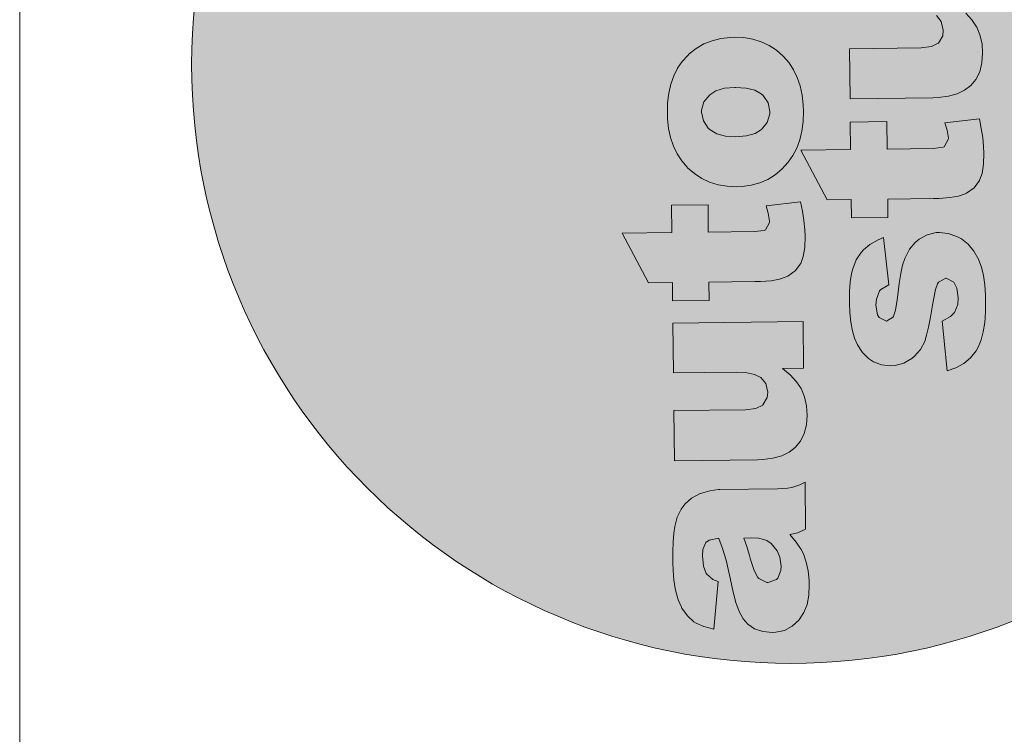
# Model space of a CAD drawing. Header units: millimetres. Extents: x -115268 to 140687, y -37779 to 24471.
# Tile 129 of 256: x 60598 to 60655, y -10677 to -10636. Entities that reach past the tile are written whole.
import ezdxf

# ---------------------------------------------------------------- set-up
doc = ezdxf.new("R2010")
doc.units = ezdxf.units.MM
doc.layers.get('0').update_dxf_attribs({"lineweight": 9})
doc.layers.add('A_CIENKA', color=7, linetype='Continuous', lineweight=9)

# ---------------------------------------------------------------- blocks, each defined once
blk = doc.blocks.new('METRYKA11')
at = {"true_color": 0x000000}
h = blk.add_hatch(color=18, dxfattribs=at)
h.dxf.hatch_style = 1
h.paths.add_polyline_path([(7511428.56, 5508702.86, 1), (7511776.45, 5508702.86, 1)])
at = {"true_color": 0xffffff}
h = blk.add_hatch(color=7, dxfattribs=at)
h.dxf.hatch_style = 1
h.paths.add_polyline_path([(7511581.88, 5508579.4), (7511581.49, 5508579.4), (7511578.94, 5508579.05), (7511576.25, 5508578.25), (7511576.14, 5508578.21), (7511573.63, 5508576.92), (7511571.76, 5508575.28), (7511570.62, 5508573.72), (7511569.49, 5508571.36), (7511568.79, 5508568.65), (7511568.5, 5508566.69), (7511568.32, 5508564.19), (7511568.21, 5508561.35), (7511568.22, 5508558.2), (7511568.28, 5508555.88), (7511568.52, 5508553.19), (7511568.9, 5508550.67), (7511568.98, 5508550.18), (7511569.72, 5508547.38), (7511570.69, 5508545.22), (7511570.83, 5508544.94), (7511572.47, 5508542.68), (7511574.32, 5508541.02), (7511574.95, 5508540.61), (7511577.24, 5508539.58), (7511580.09, 5508538.81), (7511581.36, 5508552.68), (7511579.81, 5508553.32), (7511577.92, 5508554.95), (7511577.1, 5508557.18), (7511576.78, 5508560.19), (7511576.9, 5508561.98), (7511577.82, 5508564.06), (7511578.73, 5508564.71), (7511581.55, 5508565.23), (7511582.54, 5508562.58), (7511583.31, 5508560.13), (7511583.31, 5508560.1), (7511583.75, 5508558.53), (7511584.27, 5508556.25), (7511584.97, 5508553.28), (7511585.75, 5508549.57), (7511586.49, 5508546.64), (7511587.5, 5508543.98), (7511588.65, 5508541.86), (7511590, 5508540.3), (7511591.94, 5508538.99), (7511594.34, 5508538.14), (7511597.11, 5508537.86), (7511598.09, 5508537.94), (7511600.58, 5508538.5), (7511602.81, 5508539.68), (7511604.78, 5508541.5), (7511605.02, 5508541.78), (7511606.26, 5508543.72), (7511607.15, 5508546.05), (7511607.67, 5508548.72), (7511607.81, 5508551.77), (7511607.76, 5508553), (7511607.48, 5508555.76), (7511606.93, 5508558.35), (7511606.13, 5508560.69), (7511605.48, 5508561.95), (7511604.05, 5508564.14), (7511602.13, 5508566.29), (7511604.51, 5508566.81), (7511606.74, 5508567.92), (7511606.57, 5508581.49), (7511605.04, 5508580.77), (7511602.74, 5508580.01), (7511601.51, 5508579.78), (7511598.57, 5508579.6)])
h.paths.add_polyline_path([(7511593.2, 5508565.23), (7511595.52, 5508564.56), (7511596.73, 5508563.73), (7511598.47, 5508561.62), (7511599.3, 5508559.73), (7511599.68, 5508557.11), (7511599.59, 5508555.84), (7511598.64, 5508553.62), (7511598.26, 5508553.23), (7511595.88, 5508552.36), (7511595.46, 5508552.39), (7511593.17, 5508553.56), (7511592.88, 5508553.9), (7511591.84, 5508555.89), (7511590.79, 5508559.1), (7511590.49, 5508560.22), (7511589.69, 5508562.81), (7511588.85, 5508565.32), (7511591.17, 5508565.35)], flags=16)
h.paths.add_polyline_path([(7511594.33, 5508603.93), (7511592.32, 5508602.95), (7511589.31, 5508602.56), (7511568.52, 5508602.31), (7511568.7, 5508587.76), (7511592.75, 5508588.05), (7511594.36, 5508588.11), (7511597.27, 5508588.49), (7511599.82, 5508589.19), (7511601.98, 5508590.24), (7511603.72, 5508591.62), (7511605.24, 5508593.4), (7511606.33, 5508595.62), (7511607, 5508598.15), (7511607.21, 5508601.03), (7511607, 5508603.73), (7511606.45, 5508606.31), (7511605.51, 5508608.57), (7511604.11, 5508610.67), (7511602.3, 5508612.65), (7511600.07, 5508614.58), (7511606.17, 5508614.66), (7511606.01, 5508628.19), (7511568.21, 5508627.73), (7511568.39, 5508613.25), (7511586.58, 5508613.47), (7511589.32, 5508613.36), (7511591.92, 5508612.83), (7511593.76, 5508611.91), (7511595.21, 5508610.17), (7511595.81, 5508607.66), (7511595.62, 5508606.08)])
h.paths.add_polyline_path([(7511567.8, 5508661.95), (7511567.89, 5508653.99), (7511553.52, 5508653.81), (7511561.13, 5508639.39), (7511568.07, 5508639.47), (7511568.13, 5508634.14), (7511578.76, 5508634.27), (7511578.69, 5508639.6), (7511591.98, 5508639.76), (7511593.66, 5508639.79), (7511596.71, 5508640.03), (7511599.19, 5508640.48), (7511601.11, 5508641.1), (7511601.57, 5508641.32), (7511603.72, 5508642.85), (7511605.28, 5508644.94), (7511605.34, 5508645.05), (7511606.06, 5508647.09), (7511606.48, 5508649.69), (7511606.58, 5508652.92), (7511606.49, 5508654.84), (7511606.24, 5508657.47), (7511605.86, 5508660.17), (7511605.27, 5508662.93), (7511595.29, 5508661.76), (7511595.91, 5508659.59), (7511596.3, 5508656.97), (7511595.09, 5508654.77), (7511594.74, 5508654.63), (7511591.87, 5508654.28), (7511578.51, 5508654.12), (7511578.42, 5508662.08)])
h.paths.add_polyline_path([(7511572.98, 5508705.87), (7511572.52, 5508705.45), (7511570.93, 5508703.68), (7511569.56, 5508701.7), (7511568.46, 5508699.51), (7511567.65, 5508697.08), (7511567.05, 5508694.48), (7511566.7, 5508691.67), (7511566.63, 5508688.65), (7511566.68, 5508687.04), (7511566.96, 5508684.2), (7511567.56, 5508681.58), (7511568.36, 5508679.13), (7511569.44, 5508676.87), (7511570.79, 5508674.82), (7511572.56, 5508672.79), (7511574.49, 5508671.11), (7511576.61, 5508669.73), (7511578.9, 5508668.64), (7511581.36, 5508667.86), (7511583.96, 5508667.44), (7511586.73, 5508667.3), (7511588.35, 5508667.39), (7511590.97, 5508667.77), (7511593.45, 5508668.43), (7511595.76, 5508669.44), (7511597.91, 5508670.8), (7511599.89, 5508672.44), (7511601.69, 5508674.39), (7511603.03, 5508676.33), (7511604.2, 5508678.52), (7511605.05, 5508680.91), (7511605.68, 5508683.48), (7511606.04, 5508686.22), (7511606.14, 5508689.17), (7511606.05, 5508691.09), (7511605.73, 5508693.93), (7511605.17, 5508696.59), (7511604.34, 5508699.03), (7511603.26, 5508701.26), (7511601.94, 5508703.28), (7511600.33, 5508705.12), (7511600.23, 5508705.22), (7511598.28, 5508706.92), (7511596.16, 5508708.33), (7511593.87, 5508709.39), (7511591.44, 5508710.13), (7511588.8, 5508710.59), (7511586, 5508710.7), (7511584.87, 5508710.68), (7511582.14, 5508710.33), (7511579.59, 5508709.71), (7511577.22, 5508708.77), (7511575.02, 5508707.48)])
h.paths.add_polyline_path([(7511577.07, 5508686.43), (7511576.58, 5508688.98), (7511576.58, 5508689.54), (7511577.25, 5508691.97), (7511578.91, 5508694.03), (7511580.71, 5508695.17), (7511583.16, 5508695.9), (7511586.32, 5508696.16), (7511589.51, 5508695.94), (7511592, 5508695.31), (7511593.88, 5508694.24), (7511594.41, 5508693.79), (7511595.84, 5508691.67), (7511596.32, 5508689.12), (7511596.33, 5508688.45), (7511595.62, 5508685.99), (7511593.97, 5508683.97), (7511592.09, 5508682.79), (7511589.61, 5508682.09), (7511586.52, 5508681.81), (7511583.5, 5508682.02), (7511581.01, 5508682.65), (7511579.07, 5508683.79), (7511578.5, 5508684.31)], flags=16)
h.paths.add_polyline_path([(7511566.63, 5508757.31), (7511566.8, 5508743.74), (7511572.37, 5508743.81), (7511570.67, 5508742.38), (7511568.84, 5508740.43), (7511567.49, 5508738.42), (7511566.78, 5508736.59), (7511566.25, 5508734.05), (7511566.11, 5508731.11), (7511566.24, 5508728.94), (7511566.8, 5508726.35), (7511567.74, 5508723.97), (7511569.1, 5508721.89), (7511570.88, 5508719.98), (7511571.76, 5508719.25), (7511573.7, 5508718.02), (7511575.96, 5508717.06), (7511578.49, 5508716.39), (7511581.3, 5508715.97), (7511584.35, 5508715.87), (7511587.19, 5508716.04), (7511589.96, 5508716.46), (7511592.47, 5508717.16), (7511594.74, 5508718.1), (7511596.76, 5508719.35), (7511598.11, 5508720.42), (7511599.99, 5508722.3), (7511601.43, 5508724.38), (7511602.46, 5508726.61), (7511603.06, 5508729.07), (7511603.24, 5508731.66), (7511603.04, 5508733.87), (7511602.41, 5508736.42), (7511601.36, 5508738.87), (7511601.22, 5508739.11), (7511599.76, 5508741.09), (7511597.63, 5508743.1), (7511605.48, 5508743.19), (7511605.3, 5508757.78)])
h.paths.add_polyline_path([(7511577.09, 5508733.77), (7511576.52, 5508736.39), (7511577.06, 5508738.96), (7511578.65, 5508741.04), (7511579.73, 5508741.83), (7511582.03, 5508742.7), (7511584.97, 5508743.05), (7511586.51, 5508743), (7511589.15, 5508742.43), (7511591.13, 5508741.3), (7511592.7, 5508739.29), (7511593.25, 5508736.77), (7511592.79, 5508734.2), (7511591.34, 5508732.15), (7511590.55, 5508731.58), (7511588.28, 5508730.68), (7511585.3, 5508730.32), (7511583.13, 5508730.4), (7511580.49, 5508730.93), (7511578.58, 5508731.93)], flags=16)
h.paths.add_polyline_path([(7511591.49, 5508781.03), (7511588.61, 5508781.07), (7511585.49, 5508781.28), (7511582.85, 5508781.7), (7511580.71, 5508782.34), (7511579.05, 5508783.13), (7511579.01, 5508783.19), (7511577.27, 5508785.03), (7511576.64, 5508787.51), (7511576.8, 5508788.78), (7511577.68, 5508791.59), (7511567.29, 5508795.96), (7511566.36, 5508793.88), (7511565.62, 5508791.31), (7511565.41, 5508788.92), (7511565.41, 5508788.74), (7511565.83, 5508786.05), (7511566.94, 5508783.82), (7511567.8, 5508782.85), (7511569.81, 5508781.29), (7511572.57, 5508779.82), (7511566.36, 5508779.74), (7511566.53, 5508766.18), (7511604.32, 5508766.64), (7511604.14, 5508781.19)])
h.paths.add_polyline_path([(7511578.72, 5508838.45), (7511578.34, 5508838.45), (7511575.78, 5508838.14), (7511573.09, 5508837.33), (7511572.99, 5508837.3), (7511570.48, 5508836), (7511568.61, 5508834.37), (7511567.47, 5508832.78), (7511566.34, 5508830.45), (7511565.64, 5508827.74), (7511565.34, 5508825.77), (7511565.16, 5508823.25), (7511565.06, 5508820.44), (7511565.06, 5508817.28), (7511565.12, 5508814.97), (7511565.37, 5508812.27), (7511565.75, 5508809.75), (7511565.83, 5508809.23), (7511566.56, 5508806.43), (7511567.53, 5508804.27), (7511567.68, 5508804.03), (7511569.32, 5508801.77), (7511571.16, 5508800.07), (7511571.8, 5508799.69), (7511574.09, 5508798.63), (7511576.94, 5508797.9), (7511578.21, 5508811.73), (7511576.66, 5508812.41), (7511574.77, 5508814), (7511573.95, 5508816.27), (7511573.63, 5508819.25), (7511573.75, 5508821.07), (7511574.67, 5508823.15), (7511575.57, 5508823.79), (7511578.4, 5508824.29), (7511579.38, 5508821.66), (7511580.15, 5508819.18), (7511580.15, 5508819.15), (7511580.59, 5508817.61), (7511581.11, 5508815.34), (7511581.81, 5508812.33), (7511582.59, 5508808.66), (7511583.33, 5508805.72), (7511584.34, 5508803.07), (7511585.49, 5508800.95), (7511586.84, 5508799.38), (7511588.79, 5508798.08), (7511591.18, 5508797.19), (7511593.96, 5508796.95), (7511594.94, 5508796.99), (7511597.42, 5508797.59), (7511599.65, 5508798.77), (7511601.63, 5508800.58), (7511601.87, 5508800.87), (7511603.11, 5508802.81), (7511603.99, 5508805.1), (7511604.52, 5508807.81), (7511604.66, 5508810.86), (7511604.61, 5508812.08), (7511604.33, 5508814.85), (7511603.77, 5508817.4), (7511602.97, 5508819.74), (7511602.32, 5508821.03), (7511600.9, 5508823.19), (7511598.98, 5508825.37), (7511601.35, 5508825.89), (7511603.58, 5508826.97), (7511603.42, 5508840.58), (7511601.88, 5508839.86), (7511599.58, 5508839.09), (7511598.36, 5508838.87), (7511595.41, 5508838.66)])
h.paths.add_polyline_path([(7511585.7, 5508824.37), (7511588.01, 5508824.4), (7511590.05, 5508824.28), (7511592.37, 5508823.61), (7511593.57, 5508822.82), (7511595.32, 5508820.7), (7511596.15, 5508818.82), (7511596.53, 5508816.19), (7511596.44, 5508814.89), (7511595.48, 5508812.71), (7511595.1, 5508812.32), (7511592.73, 5508811.45), (7511592.31, 5508811.48), (7511590.01, 5508812.64), (7511589.73, 5508812.95), (7511588.69, 5508814.98), (7511587.63, 5508818.19), (7511587.34, 5508819.31), (7511586.54, 5508821.89)], flags=16)
h.paths.add_polyline_path([(7511565.26, 5508870.02), (7511565.35, 5508863.12), (7511564.43, 5508863.1), (7511562.01, 5508863.25), (7511559.81, 5508864.48), (7511559.23, 5508867.21), (7511559.28, 5508868.51), (7511559.6, 5508871.43, 0.013685), (7511550.44, 5508868.83), (7511550.23, 5508866.33), (7511550.12, 5508863.91), (7511550.07, 5508861.84), (7511550.21, 5508859.42), (7511550.59, 5508856.73), (7511551.25, 5508854.63), (7511552.39, 5508852.65), (7511554.13, 5508850.85), (7511556.01, 5508849.75), (7511558.71, 5508849.01), (7511561.24, 5508848.69), (7511563.8, 5508848.58), (7511565.52, 5508848.6), (7511565.59, 5508843.17), (7511576.21, 5508843.3), (7511576.14, 5508848.73), (7511603.32, 5508849.06), (7511603.14, 5508863.58), (7511575.97, 5508863.24), (7511575.88, 5508870.15)])
h.paths.add_polyline_path([(7511621.34, 5508849.25), (7511619.99, 5508847.27), (7511618.9, 5508845.08), (7511618.05, 5508842.68), (7511617.45, 5508840.08), (7511617.13, 5508837.27), (7511617.03, 5508834.26), (7511617.09, 5508832.64), (7511617.4, 5508829.81), (7511617.96, 5508827.15), (7511618.8, 5508824.7), (7511619.87, 5508822.47), (7511621.23, 5508820.42), (7511622.98, 5508818.37), (7511624.92, 5508816.71), (7511627.04, 5508815.3), (7511629.34, 5508814.21), (7511631.77, 5508813.47), (7511634.4, 5508813.01), (7511637.17, 5508812.9), (7511638.78, 5508812.96), (7511641.41, 5508813.34), (7511643.89, 5508814.04), (7511646.19, 5508815.04), (7511648.35, 5508816.37), (7511650.29, 5508818.01), (7511652.09, 5508819.99), (7511653.47, 5508821.94), (7511654.6, 5508824.12), (7511655.49, 5508826.48), (7511656.12, 5508829.05), (7511656.47, 5508831.83), (7511656.54, 5508834.77), (7511656.48, 5508836.66), (7511656.17, 5508839.5), (7511655.58, 5508842.16), (7511654.74, 5508844.6), (7511653.69, 5508846.83), (7511652.34, 5508848.89), (7511650.77, 5508850.69), (7511650.67, 5508850.79), (7511648.72, 5508852.52), (7511646.6, 5508853.9), (7511644.3, 5508854.96), (7511641.84, 5508855.74), (7511639.21, 5508856.16), (7511636.43, 5508856.3), (7511635.31, 5508856.25), (7511632.58, 5508855.94), (7511630.03, 5508855.31), (7511627.66, 5508854.34), (7511625.46, 5508853.05), (7511623.41, 5508851.48), (7511622.93, 5508851.02)])
h.paths.add_polyline_path([(7511626.98, 5508834.59), (7511627.01, 5508835.11), (7511627.68, 5508837.58), (7511629.34, 5508839.63), (7511631.12, 5508840.74), (7511633.6, 5508841.47), (7511636.73, 5508841.76), (7511639.94, 5508841.55), (7511642.44, 5508840.91), (7511644.31, 5508839.85), (7511644.84, 5508839.36), (7511646.27, 5508837.28), (7511646.76, 5508834.72), (7511646.73, 5508834.02), (7511646.06, 5508831.59), (7511644.4, 5508829.57), (7511644.4, 5508829.54), (7511642.49, 5508828.39), (7511640.01, 5508827.66), (7511636.96, 5508827.42), (7511633.94, 5508827.59), (7511631.44, 5508828.26), (7511629.5, 5508829.39), (7511628.9, 5508829.91), (7511627.51, 5508832.03)], flags=16)
h.paths.add_polyline_path([(7511618.26, 5508805.2), (7511618.44, 5508790.72), (7511656.23, 5508791.18), (7511656.05, 5508805.66)])
h.paths.add_polyline_path([(7511604.14, 5508781.19), (7511604.32, 5508766.64), (7511622.48, 5508766.86), (7511621.93, 5508766.29), (7511620.27, 5508764.2), (7511619.07, 5508761.87), (7511618.76, 5508760.99), (7511618.16, 5508758.46), (7511617.99, 5508755.69), (7511618.19, 5508753.17), (7511618.82, 5508750.65), (7511619.83, 5508748.35), (7511621.26, 5508746.23), (7511623.11, 5508744.32), (7511624.7, 5508743.11), (7511626.78, 5508741.94), (7511629.07, 5508741.06), (7511631.64, 5508740.43), (7511634.48, 5508740.08), (7511637.57, 5508739.97), (7511639.57, 5508740.07), (7511642.33, 5508740.42), (7511644.92, 5508741.01), (7511647.36, 5508741.85), (7511649.67, 5508742.92), (7511651.79, 5508744.25), (7511652.45, 5508744.75), (7511654.29, 5508746.52), (7511655.73, 5508748.54), (7511656.76, 5508750.8), (7511657.32, 5508753.33), (7511657.5, 5508756.1), (7511657.37, 5508758.06), (7511656.81, 5508760.65), (7511655.8, 5508763.06), (7511655.02, 5508764.24), (7511653.28, 5508766.15), (7511650.94, 5508768.19), (7511656.51, 5508768.25), (7511656.35, 5508781.82)])
h.paths.add_polyline_path([(7511634.51, 5508766.76), (7511637.52, 5508767.08), (7511640.15, 5508766.93), (7511642.72, 5508766.37), (7511644.65, 5508765.29), (7511646.3, 5508763.22), (7511646.85, 5508760.7), (7511646.36, 5508758.38), (7511644.73, 5508756.33), (7511643.45, 5508755.51), (7511641.07, 5508754.74), (7511637.99, 5508754.46), (7511635.39, 5508754.57), (7511632.79, 5508755.13), (7511630.92, 5508756.09), (7511629.39, 5508757.86), (7511628.74, 5508760.41), (7511629.33, 5508763.01), (7511630.88, 5508765.1), (7511632.13, 5508765.96)], flags=16)
h.paths.add_polyline_path([(7511619.14, 5508732.77), (7511619.32, 5508718.29), (7511637.48, 5508718.51), (7511640.25, 5508718.41), (7511642.85, 5508717.91), (7511644.69, 5508716.99), (7511646.11, 5508715.25), (7511646.7, 5508712.73), (7511646.55, 5508711.12), (7511645.28, 5508709), (7511645.24, 5508709), (7511643.25, 5508707.99), (7511640.24, 5508707.64), (7511619.45, 5508707.39), (7511619.63, 5508692.84), (7511643.68, 5508693.13), (7511645.26, 5508693.19), (7511648.2, 5508693.57), (7511650.71, 5508694.27), (7511652.88, 5508695.31), (7511654.65, 5508696.67), (7511656.13, 5508698.47), (7511657.26, 5508700.69), (7511657.93, 5508703.23), (7511658.11, 5508706.07), (7511657.94, 5508708.8), (7511657.34, 5508711.39), (7511656.44, 5508713.62), (7511656.37, 5508713.76), (7511655.01, 5508715.75), (7511653.23, 5508717.69), (7511650.97, 5508719.66), (7511657.1, 5508719.73), (7511656.94, 5508733.23)])
h.paths.add_polyline_path([(7511630.4, 5508678.24), (7511630.3, 5508686.2), (7511619.71, 5508686.07), (7511619.81, 5508678.11), (7511605.4, 5508677.94), (7511613.04, 5508663.51), (7511619.99, 5508663.6), (7511620.05, 5508658.27), (7511630.64, 5508658.4), (7511630.57, 5508663.73), (7511643.9, 5508663.89), (7511645.54, 5508663.91), (7511648.63, 5508664.16), (7511651.11, 5508664.61), (7511653.03, 5508665.23), (7511653.48, 5508665.44), (7511655.64, 5508666.98), (7511657.19, 5508669.06), (7511657.94, 5508671.18), (7511658.36, 5508673.81), (7511658.46, 5508677.04), (7511658.4, 5508678.97), (7511658.16, 5508681.6), (7511657.74, 5508684.26), (7511657.18, 5508687.05), (7511647.17, 5508685.88), (7511647.83, 5508683.71), (7511648.21, 5508681.14), (7511646.97, 5508678.9), (7511646.63, 5508678.76), (7511643.79, 5508678.41)])
h.paths.add_polyline_path([(7511639.73, 5508652.13), (7511638.55, 5508651.13), (7511636.89, 5508649.15), (7511635.62, 5508646.68), (7511635.55, 5508646.47), (7511634.91, 5508644.5), (7511634.34, 5508642.07), (7511633.89, 5508639.19), (7511633.47, 5508635.89), (7511633.31, 5508634.48), (7511632.82, 5508631.5), (7511632.25, 5508629.58), (7511630.2, 5508628.24), (7511628.05, 5508629.33), (7511627.62, 5508630.1), (7511627.13, 5508632.9), (7511627.28, 5508634.69), (7511628.23, 5508637.05), (7511628.58, 5508637.51), (7511630.88, 5508638.84), (7511629.38, 5508652.56), (7511627.77, 5508651.88), (7511625.4, 5508650.52), (7511623.53, 5508648.95), (7511622.87, 5508648.24), (7511621.43, 5508646.05), (7511620.41, 5508643.51), (7511620.04, 5508642.07), (7511619.68, 5508639.72), (7511619.5, 5508636.87), (7511619.48, 5508633.51), (7511619.58, 5508630.77), (7511619.86, 5508627.94), (7511620.31, 5508625.45), (7511620.93, 5508623.32), (7511621.8, 5508621.37), (7511623.26, 5508619.18), (7511625.04, 5508617.41), (7511626.42, 5508616.48), (7511628.81, 5508615.6), (7511631.51, 5508615.32), (7511632.77, 5508615.4), (7511635.29, 5508616.06), (7511637.55, 5508617.39), (7511638.35, 5508618.1), (7511640.12, 5508620.08), (7511641.32, 5508622.41), (7511641.85, 5508624.17), (7511642.42, 5508626.49), (7511642.98, 5508629.41), (7511643.61, 5508632.89), (7511643.87, 5508634.44), (7511644.46, 5508637.46), (7511645, 5508639.11), (7511645.31, 5508639.64), (7511647.47, 5508640.83), (7511649.73, 5508639.59), (7511650.63, 5508637.88), (7511651.05, 5508635.08), (7511650.9, 5508633.08), (7511649.98, 5508630.79), (7511648.84, 5508629.59), (7511646.36, 5508628.26), (7511647.87, 5508613.9), (7511650.35, 5508614.7), (7511652.65, 5508615.96), (7511654.59, 5508617.6), (7511656.22, 5508619.65), (7511656.9, 5508620.88), (7511657.68, 5508622.89), (7511658.29, 5508625.21), (7511658.71, 5508627.92), (7511658.95, 5508631.01), (7511658.98, 5508634.41), (7511658.96, 5508635.81), (7511658.75, 5508638.82), (7511658.37, 5508641.52), (7511657.78, 5508643.93), (7511657.05, 5508645.99), (7511656.98, 5508646.13), (7511655.58, 5508648.64), (7511653.95, 5508650.65), (7511652, 5508652.17), (7511650.66, 5508652.89), (7511648.16, 5508653.77), (7511645.63, 5508654.06), (7511644.61, 5508653.98), (7511642.06, 5508653.38)])
blk.add_line((7511378.67, 5508935.17), (7511378.67, 5506025.17))
at = {"color": 7, "lineweight": 0}
for p, q in [((7511644.69, 5508716.99), (7511646.11, 5508715.25)), ((7511655.01, 5508715.75), (7511653.23, 5508717.69)), ((7511646.11, 5508715.25), (7511646.7, 5508712.73)), ((7511656.37, 5508713.76), (7511655.01, 5508715.75)), ((7511656.44, 5508713.62), (7511656.37, 5508713.76)), ((7511657.34, 5508711.39), (7511656.44, 5508713.62)), ((7511582.14, 5508710.33), (7511579.59, 5508709.71)), ((7511584.87, 5508710.68), (7511582.14, 5508710.33)), ((7511586, 5508710.7), (7511584.87, 5508710.68)), ((7511588.8, 5508710.59), (7511586, 5508710.7)), ((7511591.44, 5508710.13), (7511588.8, 5508710.59)), ((7511646.55, 5508711.12), (7511645.28, 5508709)), ((7511646.7, 5508712.73), (7511646.55, 5508711.12)), ((7511657.94, 5508708.8), (7511657.34, 5508711.39)), ((7511575.02, 5508707.48), (7511572.98, 5508705.87)), ((7511577.22, 5508708.77), (7511575.02, 5508707.48)), ((7511579.59, 5508709.71), (7511577.22, 5508708.77)), ((7511593.87, 5508709.39), (7511591.44, 5508710.13)), ((7511596.16, 5508708.33), (7511593.87, 5508709.39)), ((7511598.28, 5508706.92), (7511596.16, 5508708.33)), ((7511640.24, 5508707.64), (7511619.45, 5508707.39)), ((7511619.45, 5508707.39), (7511619.63, 5508692.84)), ((7511643.25, 5508707.99), (7511640.24, 5508707.64)), ((7511645.24, 5508709), (7511643.25, 5508707.99)), ((7511645.28, 5508709), (7511645.24, 5508709)), ((7511658.11, 5508706.07), (7511657.94, 5508708.8)), ((7511572.52, 5508705.45), (7511570.93, 5508703.68)), ((7511572.98, 5508705.87), (7511572.52, 5508705.45)), ((7511600.23, 5508705.22), (7511598.28, 5508706.92)), ((7511600.33, 5508705.12), (7511600.23, 5508705.22)), ((7511601.94, 5508703.28), (7511600.33, 5508705.12)), ((7511657.93, 5508703.23), (7511658.11, 5508706.07)), ((7511569.56, 5508701.7), (7511568.46, 5508699.51)), ((7511570.93, 5508703.68), (7511569.56, 5508701.7)), ((7511603.26, 5508701.26), (7511601.94, 5508703.28)), ((7511657.26, 5508700.69), (7511657.93, 5508703.23)), ((7511568.46, 5508699.51), (7511567.65, 5508697.08)), ((7511604.34, 5508699.03), (7511603.26, 5508701.26)), ((7511605.17, 5508696.59), (7511604.34, 5508699.03)), ((7511656.13, 5508698.47), (7511657.26, 5508700.69)), ((7511567.65, 5508697.08), (7511567.05, 5508694.48)), ((7511583.16, 5508695.9), (7511586.21, 5508696.15)), ((7511586.21, 5508696.15), (7511586.42, 5508696.15)), ((7511586.42, 5508696.15), (7511589.51, 5508695.94)), ((7511589.51, 5508695.94), (7511592, 5508695.31)), ((7511605.73, 5508693.93), (7511605.17, 5508696.59)), ((7511652.88, 5508695.31), (7511654.65, 5508696.67)), ((7511654.65, 5508696.67), (7511656.13, 5508698.47)), ((7511567.05, 5508694.48), (7511566.7, 5508691.67)), ((7511577.25, 5508691.97), (7511578.91, 5508694.03)), ((7511578.91, 5508694.03), (7511580.71, 5508695.17)), ((7511580.71, 5508695.17), (7511583.16, 5508695.9)), ((7511592, 5508695.31), (7511593.88, 5508694.24)), ((7511593.88, 5508694.24), (7511594.41, 5508693.79)), ((7511594.41, 5508693.79), (7511595.84, 5508691.67)), ((7511606.05, 5508691.09), (7511605.73, 5508693.93)), ((7511619.63, 5508692.84), (7511643.68, 5508693.13)), ((7511643.68, 5508693.13), (7511645.26, 5508693.19)), ((7511645.26, 5508693.19), (7511648.2, 5508693.57)), ((7511648.2, 5508693.57), (7511650.71, 5508694.27)), ((7511650.71, 5508694.27), (7511652.88, 5508695.31)), ((7511566.7, 5508691.67), (7511566.63, 5508688.65)), ((7511576.58, 5508689.54), (7511577.25, 5508691.97)), ((7511595.84, 5508691.67), (7511596.32, 5508689.12)), ((7511606.14, 5508689.17), (7511606.05, 5508691.09)), ((7511566.63, 5508688.65), (7511566.68, 5508687.04)), ((7511576.58, 5508688.98), (7511576.58, 5508689.54)), ((7511577.07, 5508686.43), (7511576.58, 5508688.98)), ((7511596.33, 5508688.45), (7511595.62, 5508685.99)), ((7511596.32, 5508689.12), (7511596.33, 5508688.45)), ((7511606.04, 5508686.22), (7511606.14, 5508689.17)), ((7511566.68, 5508687.04), (7511566.96, 5508684.2)), ((7511578.5, 5508684.31), (7511577.07, 5508686.43)), ((7511595.62, 5508685.99), (7511593.97, 5508683.97)), ((7511605.68, 5508683.48), (7511606.04, 5508686.22)), ((7511630.3, 5508686.2), (7511619.71, 5508686.07)), ((7511619.71, 5508686.07), (7511619.81, 5508678.11)), ((7511630.4, 5508678.24), (7511630.3, 5508686.2)), ((7511657.18, 5508687.05), (7511647.17, 5508685.88)), ((7511647.17, 5508685.88), (7511647.83, 5508683.71)), ((7511657.74, 5508684.26), (7511657.18, 5508687.05)), ((7511566.96, 5508684.2), (7511567.56, 5508681.58)), ((7511579.07, 5508683.79), (7511578.5, 5508684.31)), ((7511581.01, 5508682.65), (7511579.07, 5508683.79)), ((7511583.5, 5508682.02), (7511581.01, 5508682.65)), ((7511586.52, 5508681.81), (7511583.5, 5508682.02)), ((7511589.61, 5508682.09), (7511586.52, 5508681.81)), ((7511592.09, 5508682.79), (7511589.61, 5508682.09)), ((7511593.97, 5508683.97), (7511592.09, 5508682.79)), ((7511593.97, 5508683.97), (7511593.97, 5508683.97)), ((7511605.05, 5508680.91), (7511605.68, 5508683.48)), ((7511647.83, 5508683.71), (7511648.17, 5508681.4)), ((7511658.16, 5508681.6), (7511657.74, 5508684.26)), ((7511567.56, 5508681.58), (7511568.36, 5508679.13)), ((7511568.36, 5508679.13), (7511569.44, 5508676.87)), ((7511604.2, 5508678.52), (7511605.05, 5508680.91)), ((7511646.97, 5508678.9), (7511646.63, 5508678.76)), ((7511648.14, 5508681.02), (7511646.97, 5508678.9)), ((7511648.17, 5508681.4), (7511648.14, 5508681.02)), ((7511658.4, 5508678.97), (7511658.16, 5508681.6)), ((7511658.46, 5508677.04), (7511658.4, 5508678.97)), ((7511569.44, 5508676.87), (7511570.79, 5508674.82)), ((7511601.69, 5508674.39), (7511603.03, 5508676.33)), ((7511603.03, 5508676.33), (7511604.2, 5508678.52)), ((7511619.81, 5508678.11), (7511605.4, 5508677.94)), ((7511605.4, 5508677.94), (7511613.04, 5508663.51)), ((7511643.79, 5508678.41), (7511630.4, 5508678.24)), ((7511646.63, 5508678.76), (7511643.79, 5508678.41)), ((7511658.36, 5508673.81), (7511658.46, 5508677.04)), ((7511570.79, 5508674.82), (7511572.39, 5508672.98)), ((7511599.89, 5508672.44), (7511601.69, 5508674.39)), ((7511657.94, 5508671.18), (7511658.36, 5508673.81)), ((7511572.39, 5508672.98), (7511572.5, 5508672.84)), ((7511572.5, 5508672.84), (7511574.49, 5508671.11)), ((7511574.49, 5508671.11), (7511576.61, 5508669.73)), ((7511595.76, 5508669.44), (7511597.91, 5508670.8)), ((7511597.91, 5508670.8), (7511599.89, 5508672.44)), ((7511657.23, 5508669.17), (7511657.94, 5508671.18)), ((7511576.61, 5508669.73), (7511578.9, 5508668.64)), ((7511578.9, 5508668.64), (7511581.36, 5508667.86)), ((7511581.36, 5508667.86), (7511583.96, 5508667.44)), ((7511583.96, 5508667.44), (7511586.73, 5508667.3)), ((7511586.73, 5508667.3), (7511588.35, 5508667.39)), ((7511588.35, 5508667.39), (7511590.97, 5508667.77)), ((7511590.97, 5508667.77), (7511593.45, 5508668.43)), ((7511593.45, 5508668.43), (7511595.76, 5508669.44)), ((7511655.64, 5508666.98), (7511657.19, 5508669.07)), ((7511657.19, 5508669.07), (7511657.23, 5508669.17)), ((7511648.63, 5508664.16), (7511651.11, 5508664.61)), ((7511651.11, 5508664.61), (7511653.03, 5508665.23)), ((7511653.03, 5508665.23), (7511653.48, 5508665.44)), ((7511653.48, 5508665.44), (7511655.64, 5508666.98)), ((7511578.42, 5508662.08), (7511567.8, 5508661.95)), ((7511567.8, 5508661.95), (7511567.89, 5508653.99)), ((7511578.51, 5508654.12), (7511578.42, 5508662.08)), ((7511605.27, 5508662.93), (7511595.29, 5508661.76)), ((7511595.29, 5508661.76), (7511595.91, 5508659.59)), ((7511605.86, 5508660.17), (7511605.27, 5508662.93)), ((7511613.04, 5508663.51), (7511619.99, 5508663.6)), ((7511619.99, 5508663.6), (7511620.05, 5508658.27)), ((7511630.57, 5508663.73), (7511643.9, 5508663.89)), ((7511630.64, 5508658.4), (7511630.57, 5508663.73)), ((7511643.9, 5508663.89), (7511645.54, 5508663.91)), ((7511645.54, 5508663.91), (7511648.63, 5508664.16)), ((7511595.91, 5508659.59), (7511596.25, 5508657.28)), ((7511606.24, 5508657.47), (7511605.86, 5508660.17)), ((7511596.26, 5508656.89), (7511595.09, 5508654.77)), ((7511596.25, 5508657.28), (7511596.26, 5508656.89)), ((7511606.49, 5508654.84), (7511606.24, 5508657.47)), ((7511620.05, 5508658.27), (7511630.64, 5508658.4)), ((7511567.89, 5508653.99), (7511553.52, 5508653.81)), ((7511553.52, 5508653.81), (7511561.13, 5508639.39)), ((7511591.87, 5508654.28), (7511578.51, 5508654.12)), ((7511594.74, 5508654.63), (7511591.87, 5508654.28)), ((7511595.09, 5508654.77), (7511594.74, 5508654.63)), ((7511606.58, 5508652.92), (7511606.49, 5508654.84)), ((7511642.06, 5508653.38), (7511639.73, 5508652.13)), ((7511644.61, 5508653.98), (7511642.06, 5508653.38)), ((7511645.63, 5508654.06), (7511644.61, 5508653.98)), ((7511648.16, 5508653.77), (7511645.63, 5508654.06)), ((7511650.66, 5508652.89), (7511648.16, 5508653.77)), ((7511606.48, 5508649.69), (7511606.58, 5508652.92)), ((7511625.4, 5508650.52), (7511623.53, 5508648.95)), ((7511627.77, 5508651.88), (7511625.4, 5508650.52)), ((7511629.38, 5508652.56), (7511627.77, 5508651.88)), ((7511630.88, 5508638.84), (7511629.38, 5508652.56)), ((7511638.55, 5508651.13), (7511636.89, 5508649.15)), ((7511639.73, 5508652.13), (7511638.55, 5508651.13)), ((7511652, 5508652.17), (7511650.66, 5508652.89)), ((7511653.95, 5508650.65), (7511652, 5508652.17)), ((7511655.58, 5508648.64), (7511653.95, 5508650.65)), ((7511606.06, 5508647.09), (7511606.48, 5508649.69)), ((7511622.87, 5508648.24), (7511621.43, 5508646.05)), ((7511623.53, 5508648.95), (7511622.87, 5508648.24)), ((7511636.89, 5508649.15), (7511635.62, 5508646.68)), ((7511656.98, 5508646.13), (7511655.58, 5508648.64)), ((7511603.72, 5508642.85), (7511605.28, 5508644.94)), ((7511605.28, 5508644.94), (7511605.34, 5508645.05)), ((7511605.34, 5508645.05), (7511606.06, 5508647.09)), ((7511621.43, 5508646.05), (7511620.41, 5508643.51)), ((7511634.91, 5508644.5), (7511634.34, 5508642.07)), ((7511635.55, 5508646.47), (7511634.91, 5508644.5)), ((7511635.62, 5508646.68), (7511635.55, 5508646.47)), ((7511657.05, 5508645.99), (7511656.98, 5508646.13)), ((7511657.78, 5508643.93), (7511657.05, 5508645.99)), ((7511601.57, 5508641.32), (7511603.72, 5508642.85)), ((7511620.04, 5508642.07), (7511619.68, 5508639.72)), ((7511620.41, 5508643.51), (7511620.04, 5508642.07)), ((7511634.34, 5508642.07), (7511633.89, 5508639.19)), ((7511658.37, 5508641.52), (7511657.78, 5508643.93)), ((7511561.13, 5508639.39), (7511568.07, 5508639.47)), ((7511568.07, 5508639.47), (7511568.13, 5508634.14)), ((7511578.69, 5508639.6), (7511591.98, 5508639.76)), ((7511578.76, 5508634.27), (7511578.69, 5508639.6)), ((7511591.98, 5508639.76), (7511593.66, 5508639.79)), ((7511593.66, 5508639.79), (7511596.71, 5508640.03)), ((7511596.71, 5508640.03), (7511599.19, 5508640.48)), ((7511599.19, 5508640.48), (7511601.11, 5508641.1)), ((7511601.11, 5508641.1), (7511601.57, 5508641.32)), ((7511619.68, 5508639.72), (7511619.5, 5508636.87)), ((7511628.58, 5508637.51), (7511630.88, 5508638.84)), ((7511633.89, 5508639.19), (7511633.47, 5508635.89)), ((7511644.46, 5508637.46), (7511645, 5508639.11)), ((7511645, 5508639.11), (7511645.31, 5508639.64)), ((7511645.31, 5508639.64), (7511647.4, 5508640.79)), ((7511647.4, 5508640.79), (7511647.54, 5508640.79)), ((7511647.54, 5508640.79), (7511649.73, 5508639.59)), ((7511649.73, 5508639.59), (7511650.63, 5508637.88)), ((7511658.75, 5508638.82), (7511658.37, 5508641.52)), ((7511658.96, 5508635.81), (7511658.75, 5508638.82)), ((7511619.5, 5508636.87), (7511619.48, 5508633.51)), ((7511627.28, 5508634.69), (7511628.23, 5508637.05)), ((7511628.23, 5508637.05), (7511628.58, 5508637.51)), ((7511643.87, 5508634.44), (7511644.46, 5508637.46)), ((7511650.63, 5508637.88), (7511651.05, 5508635.08)), ((7511568.13, 5508634.14), (7511578.76, 5508634.27)), ((7511619.48, 5508633.51), (7511619.58, 5508630.77)), ((7511627.13, 5508632.9), (7511627.28, 5508634.69)), ((7511633.31, 5508634.48), (7511632.82, 5508631.5)), ((7511633.47, 5508635.89), (7511633.31, 5508634.48)), ((7511643.61, 5508632.89), (7511643.87, 5508634.44)), ((7511650.9, 5508633.08), (7511649.98, 5508630.79)), ((7511651.05, 5508635.08), (7511650.9, 5508633.08)), ((7511658.95, 5508631.01), (7511658.98, 5508634.41)), ((7511658.98, 5508634.41), (7511658.96, 5508635.81)), ((7511619.58, 5508630.77), (7511619.86, 5508627.94)), ((7511627.62, 5508630.1), (7511627.13, 5508632.9)), ((7511632.82, 5508631.5), (7511632.29, 5508629.7)), ((7511642.98, 5508629.41), (7511643.61, 5508632.89)), ((7511649.98, 5508630.79), (7511648.84, 5508629.59)), ((7511658.71, 5508627.92), (7511658.95, 5508631.01)), ((7511606.01, 5508628.19), (7511568.21, 5508627.73)), ((7511568.21, 5508627.73), (7511568.39, 5508613.25)), ((7511606.17, 5508614.66), (7511606.01, 5508628.19)), ((7511619.86, 5508627.94), (7511620.31, 5508625.45)), ((7511628.05, 5508629.33), (7511627.62, 5508630.1)), ((7511630.2, 5508628.24), (7511628.05, 5508629.33)), ((7511632.22, 5508629.56), (7511630.2, 5508628.24)), ((7511632.29, 5508629.7), (7511632.22, 5508629.56)), ((7511642.42, 5508626.49), (7511642.98, 5508629.41)), ((7511648.84, 5508629.59), (7511646.36, 5508628.26)), ((7511646.36, 5508628.26), (7511647.87, 5508613.9)), ((7511658.29, 5508625.21), (7511658.71, 5508627.92)), ((7511620.31, 5508625.45), (7511620.93, 5508623.32)), ((7511641.85, 5508624.17), (7511642.42, 5508626.49)), ((7511657.68, 5508622.89), (7511658.29, 5508625.21)), ((7511620.93, 5508623.32), (7511621.8, 5508621.37)), ((7511640.12, 5508620.08), (7511641.32, 5508622.41)), ((7511641.32, 5508622.41), (7511641.85, 5508624.17)), ((7511641.32, 5508622.41), (7511641.32, 5508622.41)), ((7511656.9, 5508620.88), (7511657.68, 5508622.89)), ((7511621.8, 5508621.37), (7511623.26, 5508619.18)), ((7511623.26, 5508619.18), (7511625.04, 5508617.41)), ((7511638.35, 5508618.1), (7511640.12, 5508620.08)), ((7511654.59, 5508617.6), (7511656.22, 5508619.65)), ((7511656.22, 5508619.65), (7511656.9, 5508620.88)), ((7511625.04, 5508617.41), (7511626.42, 5508616.48)), ((7511626.42, 5508616.48), (7511628.81, 5508615.6)), ((7511632.77, 5508615.4), (7511635.29, 5508616.06)), ((7511635.29, 5508616.06), (7511637.55, 5508617.39)), ((7511637.55, 5508617.39), (7511638.35, 5508618.1)), ((7511650.35, 5508614.7), (7511652.65, 5508615.96)), ((7511652.65, 5508615.96), (7511654.59, 5508617.6)), ((7511568.39, 5508613.25), (7511586.58, 5508613.47)), ((7511586.58, 5508613.47), (7511589.32, 5508613.36)), ((7511589.32, 5508613.36), (7511591.92, 5508612.83)), ((7511600.07, 5508614.58), (7511606.17, 5508614.66)), ((7511602.3, 5508612.65), (7511600.07, 5508614.58)), ((7511628.81, 5508615.6), (7511631.51, 5508615.32)), ((7511631.51, 5508615.32), (7511632.77, 5508615.4)), ((7511647.87, 5508613.9), (7511650.35, 5508614.7)), ((7511591.92, 5508612.83), (7511593.76, 5508611.91)), ((7511593.76, 5508611.91), (7511595.21, 5508610.17)), ((7511604.11, 5508610.67), (7511602.3, 5508612.65)), ((7511605.44, 5508608.69), (7511604.11, 5508610.67)), ((7511595.21, 5508610.17), (7511595.81, 5508607.66)), ((7511595.81, 5508607.66), (7511595.62, 5508606.08)), ((7511605.51, 5508608.58), (7511605.44, 5508608.69)), ((7511606.45, 5508606.31), (7511605.51, 5508608.58)), ((7511595.62, 5508606.08), (7511594.34, 5508603.96)), ((7511607, 5508603.73), (7511606.45, 5508606.31)), ((7511589.31, 5508602.56), (7511568.52, 5508602.31)), ((7511568.52, 5508602.31), (7511568.7, 5508587.76)), ((7511592.32, 5508602.95), (7511589.31, 5508602.56)), ((7511594.31, 5508603.92), (7511592.32, 5508602.95)), ((7511594.34, 5508603.96), (7511594.31, 5508603.92)), ((7511607.21, 5508601.03), (7511607, 5508603.73)), ((7511607, 5508598.15), (7511607.21, 5508601.03)), ((7511606.33, 5508595.62), (7511607, 5508598.15)), ((7511603.72, 5508591.62), (7511605.24, 5508593.4)), ((7511605.24, 5508593.4), (7511606.33, 5508595.62)), ((7511599.82, 5508589.19), (7511601.98, 5508590.24)), ((7511601.98, 5508590.24), (7511603.72, 5508591.62)), ((7511568.7, 5508587.76), (7511592.75, 5508588.05)), ((7511592.75, 5508588.05), (7511594.36, 5508588.11)), ((7511594.36, 5508588.11), (7511597.27, 5508588.49)), ((7511597.27, 5508588.49), (7511599.82, 5508589.19)), ((7511578.94, 5508579.05), (7511576.25, 5508578.25)), ((7511581.49, 5508579.4), (7511578.94, 5508579.05)), ((7511581.88, 5508579.4), (7511581.49, 5508579.4)), ((7511598.57, 5508579.6), (7511581.88, 5508579.4)), ((7511601.51, 5508579.78), (7511598.57, 5508579.6)), ((7511602.74, 5508580.01), (7511601.51, 5508579.78)), ((7511605.04, 5508580.77), (7511602.74, 5508580.01)), ((7511606.57, 5508581.49), (7511605.04, 5508580.77)), ((7511606.74, 5508567.92), (7511606.57, 5508581.49)), ((7511573.63, 5508576.92), (7511571.76, 5508575.28)), ((7511576.14, 5508578.21), (7511573.63, 5508576.92)), ((7511576.25, 5508578.25), (7511576.14, 5508578.21)), ((7511570.62, 5508573.72), (7511569.49, 5508571.36)), ((7511571.76, 5508575.28), (7511570.62, 5508573.72)), ((7511569.49, 5508571.36), (7511568.79, 5508568.65)), ((7511568.79, 5508568.65), (7511568.5, 5508566.69)), ((7511604.51, 5508566.81), (7511606.74, 5508567.92)), ((7511568.5, 5508566.69), (7511568.32, 5508564.19)), ((7511577.82, 5508564.06), (7511578.73, 5508564.71)), ((7511578.73, 5508564.71), (7511581.53, 5508565.23)), ((7511581.53, 5508565.23), (7511581.56, 5508565.2)), ((7511581.56, 5508565.2), (7511582.54, 5508562.58)), ((7511588.85, 5508565.32), (7511591.17, 5508565.35)), ((7511589.69, 5508562.81), (7511588.85, 5508565.32)), ((7511591.17, 5508565.35), (7511593.2, 5508565.23)), ((7511593.2, 5508565.23), (7511595.52, 5508564.56)), ((7511595.52, 5508564.56), (7511596.73, 5508563.73)), ((7511602.13, 5508566.29), (7511604.51, 5508566.81)), ((7511604.05, 5508564.14), (7511602.13, 5508566.29)), ((7511568.32, 5508564.19), (7511568.21, 5508561.35)), ((7511576.78, 5508560.19), (7511576.9, 5508561.98)), ((7511576.9, 5508561.98), (7511577.82, 5508564.06)), ((7511582.54, 5508562.58), (7511583.31, 5508560.13)), ((7511590.49, 5508560.22), (7511589.69, 5508562.81)), ((7511596.73, 5508563.73), (7511598.47, 5508561.62)), ((7511598.47, 5508561.62), (7511599.3, 5508559.73)), ((7511605.48, 5508561.95), (7511604.05, 5508564.14)), ((7511606.13, 5508560.69), (7511605.48, 5508561.95)), ((7511568.21, 5508561.35), (7511568.22, 5508558.2)), ((7511577.1, 5508557.18), (7511576.78, 5508560.19)), ((7511583.31, 5508560.13), (7511583.31, 5508560.1)), ((7511583.31, 5508560.1), (7511583.75, 5508558.53)), ((7511590.79, 5508559.1), (7511590.49, 5508560.22)), ((7511591.84, 5508555.89), (7511590.79, 5508559.1)), ((7511599.3, 5508559.73), (7511599.68, 5508557.11)), ((7511606.93, 5508558.35), (7511606.13, 5508560.69)), ((7511568.22, 5508558.2), (7511568.28, 5508555.88)), ((7511577.9, 5508555.02), (7511577.1, 5508557.18)), ((7511583.75, 5508558.53), (7511584.27, 5508556.25)), ((7511584.27, 5508556.25), (7511584.97, 5508553.28)), ((7511599.68, 5508557.11), (7511599.59, 5508555.84)), ((7511607.48, 5508555.76), (7511606.93, 5508558.35)), ((7511568.28, 5508555.88), (7511568.52, 5508553.19)), ((7511568.52, 5508553.19), (7511568.9, 5508550.67)), ((7511578.01, 5508554.88), (7511577.9, 5508555.02)), ((7511579.81, 5508553.32), (7511578.01, 5508554.88)), ((7511581.36, 5508552.68), (7511579.81, 5508553.32)), ((7511584.97, 5508553.28), (7511585.75, 5508549.57)), ((7511592.88, 5508553.9), (7511591.84, 5508555.89)), ((7511593.17, 5508553.56), (7511592.88, 5508553.9)), ((7511595.46, 5508552.39), (7511593.17, 5508553.56)), ((7511598.26, 5508553.23), (7511595.88, 5508552.36)), ((7511598.64, 5508553.62), (7511598.26, 5508553.23)), ((7511599.59, 5508555.84), (7511598.64, 5508553.62)), ((7511607.76, 5508553), (7511607.48, 5508555.76)), ((7511568.9, 5508550.67), (7511568.98, 5508550.18)), ((7511580.09, 5508538.81), (7511581.36, 5508552.68)), ((7511595.88, 5508552.36), (7511595.46, 5508552.39)), ((7511607.67, 5508548.72), (7511607.81, 5508551.77)), ((7511607.81, 5508551.77), (7511607.76, 5508553)), ((7511568.98, 5508550.18), (7511569.72, 5508547.38)), ((7511569.72, 5508547.38), (7511570.69, 5508545.22)), ((7511585.75, 5508549.57), (7511586.49, 5508546.64)), ((7511607.15, 5508546.05), (7511607.67, 5508548.72)), ((7511570.69, 5508545.22), (7511570.83, 5508544.94)), ((7511570.83, 5508544.94), (7511572.47, 5508542.68)), ((7511586.49, 5508546.64), (7511587.5, 5508543.98)), ((7511606.26, 5508543.72), (7511607.15, 5508546.05)), ((7511572.47, 5508542.68), (7511574.32, 5508541.02)), ((7511587.5, 5508543.98), (7511588.65, 5508541.86)), ((7511588.65, 5508541.86), (7511590, 5508540.3)), ((7511604.78, 5508541.5), (7511605.02, 5508541.78)), ((7511605.02, 5508541.78), (7511606.26, 5508543.72)), ((7511574.32, 5508541.02), (7511574.95, 5508540.61)), ((7511574.95, 5508540.61), (7511577.24, 5508539.58)), ((7511577.24, 5508539.58), (7511580.09, 5508538.81)), ((7511590, 5508540.3), (7511591.94, 5508538.99)), ((7511591.94, 5508538.99), (7511594.34, 5508538.14)), ((7511600.58, 5508538.5), (7511602.81, 5508539.68)), ((7511602.81, 5508539.68), (7511604.78, 5508541.5)), ((7511594.34, 5508538.14), (7511597.11, 5508537.86)), ((7511597.11, 5508537.86), (7511598.09, 5508537.94)), ((7511598.09, 5508537.94), (7511600.58, 5508538.5))]:
    blk.add_line(p, q, dxfattribs=at)
at = {"color": 7}
blk.add_circle((7511602.5, 5508702.86), 173.94, dxfattribs=at)
blk.add_circle((7511602.5, 5508702.86), 173.94, dxfattribs=at)

msp = doc.modelspace()

# ---------------------------------------------------------------- block references
at = {"layer": 'A_CIENKA', "xscale": 0.2, "yscale": 0.2, "zscale": 0.2}
msp.add_blockref('METRYKA11', (-1441678.01087, -1112379.12126), dxfattribs=at)

doc.saveas('drawing.dxf')
